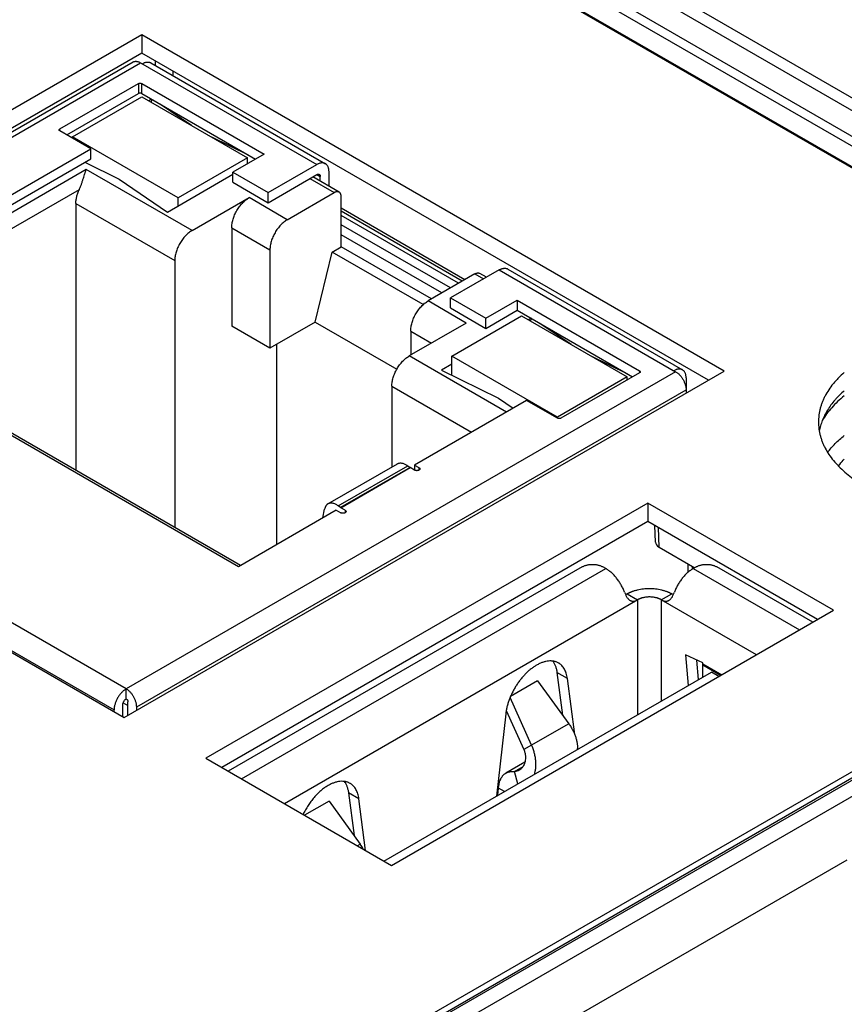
# Model space of a CAD drawing. Header units: inches. Extents: x 0 to 34, y 0 to 22.
# Tile 103 of 116: x 29.917 to 30.577, y 14.154 to 14.942. Entities that reach past the tile are written whole.
import ezdxf

# ---------------------------------------------------------------- set-up
doc = ezdxf.new("R2010")
doc.units = ezdxf.units.IN
doc.header["$LTSCALE"] = 1.87
doc.header["$MEASUREMENT"] = 0
doc.layers.get('0').update_dxf_attribs({"linetype": 'CONTINUOUS'})

msp = doc.modelspace()

# ---------------------------------------------------------------- linework, layer by layer
at = {"color": 7, "linetype": 'CONTINUOUS'}
for p, q in [((30.66891, 14.82043), (29.88399, 15.27363)), ((30.69292, 14.81672), (29.89899, 15.27512)), ((29.92885, 15.22717), (30.64151, 14.8157)), ((29.92537, 15.22121), (30.63461, 14.81171)), ((30.61932, 14.80288), (29.91706, 15.20835)), ((29.92513, 15.20486), (30.62032, 14.80346)), ((30.01466, 14.93044), (29.53383, 14.65281)), ((30.4813, 14.66101), (30.01466, 14.93044)), ((30.01466, 14.93044), (30.01466, 14.91574)), ((30.01466, 14.91574), (29.54656, 14.64547)), ((30.46857, 14.65366), (30.01466, 14.91574)), ((30.00769, 14.90858), (29.56756, 14.65446)), ((29.57346, 14.65387), (30.01359, 14.908)), ((30.01359, 14.908), (30.15488, 14.82642)), ((30.02188, 14.90788), (30.16177, 14.82711)), ((30.02547, 14.9095), (30.02541, 14.90583)), ((30.03949, 14.90141), (30.03943, 14.89774)), ((29.94901, 14.85495), (30.01192, 14.89128)), ((30.01192, 14.89128), (30.01192, 14.88324)), ((30.01471, 14.89128), (30.1127, 14.8347)), ((30.01471, 14.88324), (30.01471, 14.89128)), ((29.95457, 14.85013), (30.01192, 14.88324)), ((29.95903, 14.84852), (30.01471, 14.88067)), ((30.01471, 14.88324), (30.10574, 14.83068)), ((30.01471, 14.88067), (30.09934, 14.83181)), ((30.0225, 14.87874), (30.02027, 14.87746)), ((30.02203, 14.87644), (30.02287, 14.87853)), ((30.05448, 14.85771), (30.02962, 14.87463)), ((29.94901, 14.85335), (29.94901, 14.85495)), ((29.97378, 14.83904), (29.94901, 14.85335)), ((30.04366, 14.79966), (29.95903, 14.84852)), ((29.95903, 14.84756), (29.95903, 14.84852)), ((30.10002, 14.83399), (30.0707, 14.84834)), ((29.884, 14.7872), (29.97378, 14.83904)), ((29.97378, 14.831), (29.97378, 14.83904)), ((30.09934, 14.83181), (30.04366, 14.79966)), ((30.1127, 14.8347), (30.08764, 14.82023)), ((30.09934, 14.82699), (30.09934, 14.83181)), ((29.88725, 14.78104), (29.97378, 14.831)), ((29.96903, 14.82826), (29.99644, 14.81483)), ((30.1159, 14.80392), (30.15488, 14.82642)), ((29.97017, 14.82249), (29.89945, 14.78166)), ((30.05493, 14.77354), (29.97017, 14.82249)), ((30.03528, 14.78839), (30.08764, 14.81863)), ((30.08764, 14.82023), (30.1159, 14.80392)), ((30.08764, 14.8122), (30.08764, 14.82023)), ((30.1159, 14.79588), (30.15488, 14.81839)), ((30.17273, 14.80431), (30.15161, 14.8165)), ((30.15488, 14.81839), (30.15766, 14.81678)), ((30.15766, 14.81301), (30.15766, 14.81678)), ((30.16462, 14.809), (30.16462, 14.8208)), ((29.99644, 14.81483), (30.03528, 14.78839)), ((30.08764, 14.8122), (30.1159, 14.79588)), ((30.14931, 14.81517), (30.1688, 14.80392)), ((29.90502, 14.77202), (29.9646, 14.80641)), ((30.05493, 14.77354), (30.10059, 14.7999)), ((30.13121, 14.78222), (30.10059, 14.7999)), ((30.1159, 14.79588), (30.1159, 14.80392)), ((30.13121, 14.78222), (30.1688, 14.80392)), ((30.17436, 14.76053), (30.17436, 14.80071)), ((29.96181, 14.79516), (30.04101, 14.74943)), ((29.96181, 14.79516), (29.96181, 14.58129)), ((30.04366, 14.79323), (30.04366, 14.79966)), ((30.27352, 14.73419), (30.17436, 14.79144)), ((30.27141, 14.73297), (30.17436, 14.789)), ((30.26848, 14.73128), (30.17436, 14.78562)), ((30.26206, 14.72757), (30.17436, 14.77821)), ((30.08667, 14.77579), (30.11729, 14.75811)), ((30.08667, 14.77579), (30.08667, 14.69704)), ((30.2551, 14.72355), (30.17436, 14.77017)), ((30.16705, 14.7563), (30.17436, 14.76053)), ((30.24675, 14.71873), (30.17436, 14.76053)), ((30.11729, 14.75811), (30.11729, 14.67936)), ((30.15348, 14.70025), (30.16705, 14.7563)), ((30.24001, 14.71418), (30.16705, 14.7563)), ((30.04101, 14.74943), (30.04101, 14.53556)), ((30.28154, 14.73882), (30.24396, 14.71712)), ((30.30103, 14.74204), (30.26206, 14.71953)), ((30.28154, 14.73882), (30.2885, 14.7348)), ((30.29081, 14.73614), (30.28548, 14.73921)), ((30.30103, 14.74204), (30.44231, 14.66046)), ((30.30792, 14.74272), (30.44781, 14.66195)), ((30.27458, 14.69944), (30.24396, 14.71712)), ((30.26206, 14.71953), (30.29031, 14.70322)), ((30.26206, 14.7115), (30.26206, 14.71953)), ((30.29031, 14.70322), (30.31537, 14.71768)), ((30.31537, 14.71768), (30.41336, 14.66111)), ((30.31537, 14.71768), (30.31537, 14.70965)), ((30.0921, 14.50423), (29.743, 14.70579)), ((30.26206, 14.7115), (30.29031, 14.69518)), ((30.26303, 14.673), (30.31871, 14.70515)), ((30.29031, 14.69518), (30.31537, 14.70965)), ((30.31537, 14.70965), (30.40779, 14.65628)), ((30.31871, 14.70515), (30.40334, 14.65628)), ((30.15348, 14.70025), (30.11729, 14.67936)), ((30.15348, 14.70025), (30.21895, 14.66245)), ((30.27458, 14.69944), (30.22893, 14.67308)), ((30.29031, 14.69518), (30.29031, 14.70322)), ((30.3265, 14.70322), (30.32427, 14.70193)), ((30.32603, 14.70092), (30.32687, 14.70301)), ((30.35848, 14.68219), (30.33362, 14.69911)), ((30.09369, 14.50514), (29.76656, 14.69403)), ((30.11729, 14.67936), (30.08667, 14.69704)), ((30.23004, 14.69301), (30.24675, 14.68337)), ((30.23004, 14.69301), (30.23004, 14.67372)), ((30.12286, 14.52199), (30.12286, 14.68257)), ((30.30674, 14.62815), (30.22893, 14.67308)), ((30.26303, 14.66657), (30.25465, 14.66173)), ((30.34766, 14.62414), (30.26303, 14.673)), ((30.26303, 14.65763), (30.26303, 14.673)), ((30.40402, 14.65846), (30.3747, 14.67282)), ((30.00047, 14.38339), (30.4813, 14.66101)), ((30.44231, 14.66046), (30.00218, 14.40634)), ((30.25465, 14.66173), (30.30044, 14.63931)), ((30.41336, 14.6595), (30.35044, 14.62317)), ((30.41336, 14.66111), (30.41336, 14.6595)), ((29.53383, 14.65281), (30.00047, 14.38339)), ((30.00218, 14.40634), (29.57346, 14.65387)), ((30.40334, 14.65628), (30.34766, 14.62414)), ((30.40334, 14.65371), (30.40334, 14.65628)), ((30.45066, 14.65564), (30.45066, 14.64332)), ((30.01053, 14.39187), (30.45066, 14.646)), ((30.21501, 14.64897), (30.2789, 14.61208)), ((30.21501, 14.64897), (30.21501, 14.58414)), ((29.56372, 14.637), (29.99244, 14.38946)), ((30.32288, 14.63748), (30.2331, 14.58564)), ((30.30044, 14.63931), (30.3122, 14.63131)), ((30.34766, 14.62317), (30.32288, 14.63748)), ((30.34766, 14.62317), (30.34766, 14.62414)), ((30.16371, 14.55452), (30.21939, 14.58667)), ((30.17195, 14.55295), (30.22763, 14.5851)), ((30.22953, 14.5837), (30.17385, 14.55155)), ((30.17404, 14.55143), (30.22972, 14.58357)), ((30.22763, 14.5851), (30.22953, 14.5837)), ((30.22953, 14.5837), (30.22972, 14.58357)), ((30.2332, 14.58156), (30.22972, 14.58357)), ((30.2331, 14.58564), (30.23668, 14.58357)), ((30.2331, 14.58564), (30.2331, 14.58162)), ((30.23668, 14.58357), (30.23668, 14.58157)), ((28.68656, 13.24468), (30.97446, 14.56568)), ((30.9883, 14.56854), (28.69589, 13.24494)), ((30.99077, 14.5683), (28.69835, 13.24469)), ((28.7016, 13.23367), (31.00986, 14.56642)), ((30.42007, 14.55521), (30.0659, 14.35072)), ((30.56878, 14.46934), (30.42007, 14.55521)), ((30.42007, 14.55521), (30.42007, 14.54051)), ((30.17047, 14.54947), (30.0921, 14.50423)), ((30.15974, 14.54328), (30.16104, 14.55026)), ((30.17047, 14.54947), (30.17404, 14.54741)), ((30.17385, 14.55155), (30.17195, 14.55295)), ((30.17404, 14.55143), (30.17385, 14.55155)), ((30.17752, 14.54942), (30.17404, 14.55143)), ((30.17752, 14.54942), (30.17752, 14.54741)), ((30.42007, 14.54051), (30.07863, 14.34337)), ((30.55606, 14.46199), (30.42007, 14.54051)), ((30.42617, 14.52383), (30.42576, 14.53722)), ((30.4291, 14.51985), (30.42862, 14.53557)), ((30.4291, 14.51985), (30.45755, 14.50342)), ((30.36734, 14.50406), (30.08383, 14.34036)), ((30.09441, 14.33425), (30.38627, 14.50277)), ((30.38627, 14.50277), (30.38405, 14.50406)), ((30.45206, 14.50659), (30.45206, 14.49959)), ((30.45551, 14.50459), (30.45551, 14.50221)), ((30.45643, 14.50277), (30.45866, 14.50406)), ((30.45643, 14.50277), (30.54155, 14.45362)), ((30.45674, 14.50389), (30.45674, 14.50295)), ((30.55213, 14.45973), (30.47536, 14.50406)), ((30.41194, 14.47773), (30.12893, 14.31432)), ((30.40353, 14.48252), (30.40217, 14.48186)), ((30.40353, 14.48252), (30.41188, 14.4777)), ((30.41194, 14.38579), (30.41194, 14.47773)), ((30.50704, 14.43369), (30.43076, 14.47773)), ((30.43076, 14.47773), (30.43076, 14.39665)), ((30.43083, 14.4777), (30.43918, 14.48252)), ((30.44053, 14.48186), (30.43917, 14.48252)), ((30.21462, 14.26485), (30.56878, 14.46934)), ((30.46405, 14.42713), (30.4502, 14.43352)), ((30.4502, 14.43352), (30.45223, 14.40905)), ((30.46058, 14.41387), (30.4593, 14.42932)), ((30.46411, 14.42633), (30.46405, 14.42713)), ((30.4641, 14.4159), (30.46415, 14.42519)), ((30.46411, 14.42633), (30.4792, 14.41762)), ((30.46415, 14.42519), (30.46411, 14.42633)), ((30.47824, 14.41706), (30.46415, 14.42519)), ((30.20855, 14.26835), (30.4709, 14.41983)), ((30.35558, 14.41475), (30.34723, 14.41957)), ((30.34723, 14.41957), (30.3517, 14.38525)), ((30.36145, 14.36976), (30.35558, 14.41475)), ((30.47697, 14.41633), (30.4709, 14.41983)), ((30.00218, 14.3983), (30.00218, 14.40634)), ((30.33176, 14.41286), (30.31005, 14.40033)), ((30.33176, 14.41286), (30.35662, 14.37844)), ((30.32687, 14.36127), (30.30971, 14.39951)), ((29.99244, 14.38802), (29.99244, 14.38946)), ((29.9994, 14.384), (29.9994, 14.39348)), ((29.99974, 14.39521), (30.00357, 14.393)), ((30.00357, 14.38518), (30.00357, 14.39589)), ((30.01053, 14.3892), (30.01053, 14.39187)), ((30.30617, 14.38622), (30.29871, 14.32041)), ((30.30658, 14.38896), (30.32067, 14.35768)), ((30.35662, 14.37844), (30.32067, 14.35768)), ((30.0659, 14.35072), (30.21462, 14.26485)), ((30.32153, 14.3476), (30.30631, 14.33881)), ((30.31318, 14.34021), (30.32008, 14.3442)), ((30.31587, 14.33032), (30.31318, 14.34021)), ((30.29988, 14.32109), (30.3004, 14.32677)), ((30.30512, 14.32411), (30.3004, 14.32677)), ((30.18855, 14.31831), (30.1802, 14.32313)), ((30.1802, 14.32313), (30.18467, 14.2888)), ((30.16473, 14.31642), (30.14501, 14.30504)), ((30.16473, 14.31642), (30.18959, 14.282)), ((30.19396, 14.27678), (30.18855, 14.31831)), ((30.18725, 14.28065), (30.18959, 14.282)), ((28.72281, 13.19736), (30.57965, 14.26947))]:
    msp.add_line(p, q, dxfattribs=at)
msp.add_arc((30.15465, 14.25675), 0.0431, 29.13512, 35.85391, dxfattribs=at)
msp.add_ellipse((30.43617, 14.52393), major_axis=(0.01, 0), ratio=0.577207, start_param=-3.124135, end_param=-2.356347, dxfattribs=at)
for points, knots in [([(30.00769, 14.90858), (30.00788, 14.90869), (30.00829, 14.90889), (30.00896, 14.90907), (30.00967, 14.90915), (30.01041, 14.90912), (30.01119, 14.90899), (30.01198, 14.90876), (30.0128, 14.90843), (30.01333, 14.90815), (30.01359, 14.908)], [0, 0, 0, 0, 0.10801, 0.218057, 0.331994, 0.451351, 0.577271, 0.710495, 0.851391, 1, 1, 1, 1]), ([(30.01499, 14.90719), (30.0153, 14.90737), (30.01592, 14.9077), (30.01686, 14.90808), (30.01779, 14.90836), (30.0187, 14.90851), (30.01957, 14.90854), (30.02039, 14.90845), (30.02117, 14.90823), (30.02165, 14.90801), (30.02188, 14.90788)], [0, 0, 0, 0, 0.148609, 0.289505, 0.422729, 0.548649, 0.668006, 0.781943, 0.89199, 1, 1, 1, 1]), ([(30.01192, 14.89128), (30.01202, 14.89134), (30.01223, 14.89143), (30.01257, 14.89154), (30.01293, 14.8916), (30.01332, 14.89162), (30.0137, 14.8916), (30.01406, 14.89154), (30.0144, 14.89143), (30.01461, 14.89134), (30.01471, 14.89128)], [0, 0, 0, 0, 0.114155, 0.237327, 0.366976, 0.5, 0.633024, 0.762673, 0.885845, 1, 1, 1, 1]), ([(30.01471, 14.88324), (30.01461, 14.8833), (30.0144, 14.8834), (30.01406, 14.8835), (30.0137, 14.88356), (30.01332, 14.88358), (30.01293, 14.88356), (30.01257, 14.8835), (30.01223, 14.8834), (30.01202, 14.8833), (30.01192, 14.88324)], [0, 0, 0, 0, 0.114155, 0.237327, 0.366976, 0.5, 0.633024, 0.762673, 0.885845, 1, 1, 1, 1]), ([(29.94843, 14.85415), (29.94843, 14.85419), (29.94844, 14.85426), (29.94847, 14.85437), (29.94851, 14.85448), (29.94858, 14.85459), (29.94866, 14.85469), (29.9488, 14.85482), (29.94892, 14.8549), (29.94901, 14.85495)], [0, 0, 0, 0, 0.10805, 0.218136, 0.332112, 0.451509, 0.577469, 0.710734, 1, 1, 1, 1]), ([(29.94901, 14.85335), (29.94892, 14.8534), (29.9488, 14.85348), (29.94866, 14.85361), (29.94858, 14.85371), (29.94851, 14.85382), (29.94847, 14.85393), (29.94844, 14.85404), (29.94843, 14.85411), (29.94843, 14.85415)], [0, 0, 0, 0, 0.289266, 0.422531, 0.548491, 0.667888, 0.781864, 0.89195, 1, 1, 1, 1]), ([(30.16177, 14.82711), (30.16154, 14.82724), (30.16106, 14.82746), (30.16028, 14.82768), (30.15946, 14.82777), (30.15859, 14.82774), (30.15768, 14.82759), (30.15675, 14.82731), (30.15581, 14.82693), (30.15519, 14.8266), (30.15488, 14.82642)], [0, 0, 0, 0, 0.10801, 0.218057, 0.331994, 0.451351, 0.577271, 0.710495, 0.851391, 1, 1, 1, 1]), ([(30.16462, 14.8208), (30.16462, 14.82116), (30.16459, 14.82186), (30.16445, 14.82287), (30.16422, 14.82381), (30.1639, 14.82467), (30.16349, 14.82544), (30.163, 14.82611), (30.16243, 14.82667), (30.16199, 14.82698), (30.16177, 14.82711)], [0, 0, 0, 0, 0.148606, 0.2895, 0.422723, 0.548642, 0.668, 0.781938, 0.891987, 1, 1, 1, 1]), ([(29.9646, 14.80641), (29.96478, 14.80679), (29.96512, 14.80756), (29.96558, 14.80872), (29.96602, 14.80988), (29.96656, 14.81141), (29.96705, 14.81291), (29.96751, 14.81438), (29.96794, 14.81576), (29.96844, 14.81739), (29.96894, 14.81897), (29.96932, 14.82014), (29.9696, 14.82096), (29.96988, 14.82174), (29.97007, 14.82224), (29.97017, 14.82249)], [0, 0, 0, 0, 0.07374, 0.147563, 0.220781, 0.292881, 0.43235, 0.499273, 0.564124, 0.68725, 0.801185, 0.854586, 0.90555, 0.954037, 1, 1, 1, 1]), ([(30.15488, 14.81839), (30.15505, 14.81849), (30.15531, 14.81861), (30.15568, 14.81872), (30.15594, 14.81876), (30.15618, 14.81877), (30.15642, 14.81874), (30.15664, 14.81868), (30.15678, 14.81862), (30.15684, 14.81858)], [0, 0, 0, 0, 0.289276, 0.422543, 0.548504, 0.6679, 0.781873, 0.891955, 1, 1, 1, 1]), ([(30.15684, 14.81858), (30.15691, 14.81854), (30.15703, 14.81846), (30.1572, 14.8183), (30.15734, 14.81811), (30.15745, 14.81789), (30.15755, 14.81764), (30.15764, 14.81727), (30.15766, 14.81698), (30.15766, 14.81678)], [0, 0, 0, 0, 0.108048, 0.218132, 0.332106, 0.451503, 0.577463, 0.710729, 1, 1, 1, 1]), ([(29.96181, 14.79516), (29.96181, 14.7956), (29.96185, 14.7965), (29.96198, 14.79786), (29.96221, 14.79925), (29.96252, 14.80067), (29.96291, 14.80211), (29.96356, 14.80405), (29.96415, 14.80547), (29.9646, 14.80641)], [0, 0, 0, 0, 0.112869, 0.229963, 0.350977, 0.475542, 0.603228, 0.73356, 1, 1, 1, 1]), ([(30.08667, 14.77579), (30.08667, 14.77633), (30.08672, 14.77743), (30.08692, 14.77911), (30.08726, 14.78083), (30.08772, 14.78258), (30.0883, 14.78434), (30.089, 14.78609), (30.08982, 14.78783), (30.09073, 14.78952), (30.09174, 14.79116), (30.09284, 14.79273), (30.09401, 14.79422), (30.09524, 14.79561), (30.09652, 14.79688), (30.09784, 14.79803), (30.09919, 14.79904), (30.10012, 14.79963), (30.10059, 14.7999)], [0, 0, 0, 0, 0.055837, 0.114177, 0.174779, 0.237349, 0.301544, 0.366987, 0.433277, 0.499995, 0.566712, 0.633003, 0.698447, 0.762643, 0.825214, 0.885819, 0.944161, 1, 1, 1, 1]), ([(30.17273, 14.80431), (30.1726, 14.80439), (30.17233, 14.80451), (30.17189, 14.80464), (30.17141, 14.80469), (30.17092, 14.80467), (30.1704, 14.80459), (30.16987, 14.80443), (30.16933, 14.80421), (30.16897, 14.80402), (30.1688, 14.80392)], [0, 0, 0, 0, 0.10801, 0.218057, 0.331994, 0.451351, 0.577271, 0.710496, 0.851391, 1, 1, 1, 1]), ([(30.17436, 14.80071), (30.17436, 14.80091), (30.17435, 14.80131), (30.17427, 14.80189), (30.17414, 14.80243), (30.17395, 14.80292), (30.17372, 14.80336), (30.17344, 14.80374), (30.17311, 14.80406), (30.17286, 14.80424), (30.17273, 14.80431)], [0, 0, 0, 0, 0.148607, 0.2895, 0.422723, 0.548642, 0.668, 0.781938, 0.891987, 1, 1, 1, 1]), ([(30.13121, 14.78222), (30.13075, 14.78195), (30.12982, 14.78136), (30.12847, 14.78035), (30.12714, 14.7792), (30.12586, 14.77792), (30.12463, 14.77654), (30.12346, 14.77505), (30.12236, 14.77348), (30.12135, 14.77184), (30.12044, 14.77014), (30.11963, 14.76841), (30.11892, 14.76666), (30.11834, 14.7649), (30.11788, 14.76315), (30.11754, 14.76143), (30.11734, 14.75975), (30.11729, 14.75865), (30.11729, 14.75811)], [0, 0, 0, 0, 0.055839, 0.114181, 0.174786, 0.237357, 0.301553, 0.366997, 0.433288, 0.500005, 0.566723, 0.633013, 0.698456, 0.762651, 0.825221, 0.885823, 0.944163, 1, 1, 1, 1]), ([(30.05493, 14.77354), (30.05447, 14.77327), (30.05354, 14.77268), (30.05219, 14.77167), (30.05087, 14.77052), (30.04958, 14.76924), (30.04835, 14.76786), (30.04718, 14.76637), (30.04609, 14.7648), (30.04508, 14.76316), (30.04416, 14.76146), (30.04335, 14.75973), (30.04265, 14.75798), (30.04206, 14.75622), (30.0416, 14.75447), (30.04127, 14.75275), (30.04106, 14.75107), (30.04101, 14.74997), (30.04101, 14.74943)], [0, 0, 0, 0, 0.055839, 0.114181, 0.174786, 0.237357, 0.301553, 0.366997, 0.433288, 0.500005, 0.566723, 0.633013, 0.698456, 0.762651, 0.825221, 0.885823, 0.944163, 1, 1, 1, 1]), ([(30.28154, 14.73882), (30.28172, 14.73892), (30.28207, 14.73911), (30.28262, 14.73933), (30.28315, 14.73949), (30.28366, 14.73957), (30.28416, 14.73959), (30.28463, 14.73954), (30.28508, 14.73942), (30.28535, 14.73929), (30.28548, 14.73921)], [0, 0, 0, 0, 0.148609, 0.289504, 0.422729, 0.548649, 0.668006, 0.781943, 0.89199, 1, 1, 1, 1]), ([(30.30103, 14.74204), (30.30134, 14.74222), (30.30196, 14.74254), (30.30291, 14.74293), (30.30384, 14.7432), (30.30474, 14.74335), (30.30561, 14.74338), (30.30644, 14.74329), (30.30721, 14.74307), (30.30769, 14.74285), (30.30792, 14.74272)], [0, 0, 0, 0, 0.148609, 0.289505, 0.422729, 0.548649, 0.668006, 0.781943, 0.89199, 1, 1, 1, 1]), ([(30.23004, 14.69301), (30.23004, 14.69355), (30.23009, 14.69465), (30.23029, 14.69633), (30.23063, 14.69805), (30.23109, 14.6998), (30.23167, 14.70156), (30.23237, 14.70331), (30.23319, 14.70505), (30.2341, 14.70674), (30.23511, 14.70838), (30.23621, 14.70995), (30.23738, 14.71144), (30.23861, 14.71283), (30.23989, 14.7141), (30.24121, 14.71525), (30.24256, 14.71626), (30.24349, 14.71685), (30.24396, 14.71712)], [0, 0, 0, 0, 0.055837, 0.114177, 0.174779, 0.237349, 0.301544, 0.366987, 0.433277, 0.499995, 0.566712, 0.633003, 0.698447, 0.762643, 0.825214, 0.885819, 0.944161, 1, 1, 1, 1]), ([(30.21501, 14.64897), (30.21501, 14.64951), (30.21506, 14.65061), (30.21526, 14.65229), (30.21559, 14.65401), (30.21605, 14.65575), (30.21664, 14.65752), (30.21734, 14.65927), (30.21815, 14.661), (30.21907, 14.6627), (30.22008, 14.66434), (30.22117, 14.66591), (30.22234, 14.6674), (30.22358, 14.66878), (30.22486, 14.67006), (30.22618, 14.67121), (30.22753, 14.67222), (30.22846, 14.67281), (30.22893, 14.67308)], [0, 0, 0, 0, 0.055837, 0.114177, 0.174779, 0.237349, 0.301544, 0.366987, 0.433277, 0.499995, 0.566712, 0.633003, 0.698447, 0.762643, 0.825214, 0.885819, 0.944161, 1, 1, 1, 1]), ([(30.41336, 14.66111), (30.41345, 14.66106), (30.41357, 14.66097), (30.4137, 14.66084), (30.41379, 14.66074), (30.41385, 14.66063), (30.4139, 14.66053), (30.41393, 14.66041), (30.41394, 14.66034), (30.41394, 14.6603)], [0, 0, 0, 0, 0.289266, 0.422531, 0.548491, 0.667888, 0.781864, 0.89195, 1, 1, 1, 1]), ([(30.41394, 14.6603), (30.41394, 14.66026), (30.41393, 14.66019), (30.4139, 14.66008), (30.41385, 14.65997), (30.41379, 14.65986), (30.4137, 14.65976), (30.41357, 14.65963), (30.41345, 14.65955), (30.41336, 14.6595)], [0, 0, 0, 0, 0.10805, 0.218136, 0.332112, 0.451509, 0.577469, 0.710734, 1, 1, 1, 1]), ([(30.44781, 14.66195), (30.44758, 14.66208), (30.4471, 14.6623), (30.44633, 14.66252), (30.4455, 14.66261), (30.44463, 14.66258), (30.44373, 14.66243), (30.4428, 14.66216), (30.44185, 14.66177), (30.44123, 14.66145), (30.44092, 14.66127)], [0, 0, 0, 0, 0.10801, 0.218057, 0.331994, 0.451351, 0.577271, 0.710495, 0.851391, 1, 1, 1, 1]), ([(30.44231, 14.66046), (30.44259, 14.6603), (30.44315, 14.65995), (30.44396, 14.65934), (30.44475, 14.65865), (30.44552, 14.65788), (30.44626, 14.65705), (30.44696, 14.65616), (30.44762, 14.65522), (30.44823, 14.65423), (30.44878, 14.65322), (30.44926, 14.65218), (30.44969, 14.65112), (30.45004, 14.65007), (30.45031, 14.64902), (30.45051, 14.64799), (30.45063, 14.64698), (30.45066, 14.64632), (30.45066, 14.646)], [0, 0, 0, 0, 0.05584, 0.114181, 0.174786, 0.237357, 0.301553, 0.366997, 0.433288, 0.500005, 0.566723, 0.633013, 0.698456, 0.762651, 0.825221, 0.885823, 0.944163, 1, 1, 1, 1]), ([(30.45066, 14.65564), (30.45066, 14.656), (30.45063, 14.6567), (30.4505, 14.65771), (30.45027, 14.65865), (30.44995, 14.65951), (30.44954, 14.66028), (30.44904, 14.66095), (30.44847, 14.66152), (30.44804, 14.66182), (30.44781, 14.66195)], [0, 0, 0, 0, 0.148606, 0.2895, 0.422723, 0.548642, 0.668, 0.781938, 0.891987, 1, 1, 1, 1]), ([(30.57741, 14.65994), (30.57577, 14.65851), (30.57341, 14.65629), (30.57051, 14.65316), (30.56785, 14.65004), (30.5649, 14.64604), (30.56241, 14.64184), (30.56075, 14.63842), (30.55967, 14.63586), (30.55876, 14.63328), (30.55802, 14.63068), (30.55743, 14.62806), (30.55702, 14.62544), (30.55677, 14.6228), (30.55671, 14.62105), (30.55671, 14.62017)], [0, 0, 0, 0, 0.141356, 0.209849, 0.276924, 0.406996, 0.532131, 0.593084, 0.653081, 0.712236, 0.770675, 0.828528, 0.885936, 0.943044, 1, 1, 1, 1]), ([(30.57741, 14.64525), (30.57605, 14.64406), (30.57409, 14.64223), (30.57162, 14.63968), (30.56934, 14.63713), (30.56672, 14.63388), (30.56397, 14.62983), (30.56164, 14.62569), (30.56005, 14.62216), (30.55901, 14.61931), (30.55835, 14.61717), (30.55779, 14.61502), (30.5575, 14.61358), (30.55737, 14.61286)], [0, 0, 0, 0, 0.139333, 0.207217, 0.273936, 0.403976, 0.529775, 0.651731, 0.770337, 0.82858, 0.886213, 0.943323, 1, 1, 1, 1]), ([(30.57741, 14.64107), (30.57557, 14.6396), (30.57207, 14.6366), (30.56733, 14.63177), (30.56321, 14.62675), (30.56086, 14.62322), (30.55981, 14.62143)], [0, 0, 0, 0, 0.266184, 0.521182, 0.765509, 1, 1, 1, 1]), ([(30.35044, 14.62317), (30.35035, 14.62312), (30.35014, 14.62302), (30.3498, 14.62292), (30.34943, 14.62285), (30.34905, 14.62283), (30.34867, 14.62285), (30.3483, 14.62292), (30.34796, 14.62302), (30.34776, 14.62312), (30.34766, 14.62317)], [0, 0, 0, 0, 0.114155, 0.237327, 0.366976, 0.5, 0.633024, 0.762673, 0.885845, 1, 1, 1, 1]), ([(30.55671, 14.62017), (30.55671, 14.61928), (30.55677, 14.61751), (30.55702, 14.61485), (30.55745, 14.6122), (30.55804, 14.60956), (30.5588, 14.60694), (30.55973, 14.60433), (30.56082, 14.60175), (30.56251, 14.59831), (30.56505, 14.59407), (30.56869, 14.58918), (30.57295, 14.58446), (30.57779, 14.57994), (30.58319, 14.57564), (30.58913, 14.57158), (30.59556, 14.56778), (30.60246, 14.56427), (30.60978, 14.56106), (30.61749, 14.55817), (30.62555, 14.55562), (30.63391, 14.55341), (30.64253, 14.55156), (30.65136, 14.55009), (30.66036, 14.54899), (30.66947, 14.54828), (30.67865, 14.54795), (30.68784, 14.54802), (30.697, 14.54847), (30.70608, 14.54931), (30.71502, 14.55054), (30.72379, 14.55214), (30.73233, 14.55411), (30.74059, 14.55643), (30.74854, 14.5591), (30.75613, 14.5621), (30.76331, 14.56541), (30.76789, 14.56786), (30.7701, 14.56913)], [0, 0, 0, 0, 0.010653, 0.021335, 0.032074, 0.042898, 0.053833, 0.064904, 0.076136, 0.08755, 0.11099, 0.135367, 0.16078, 0.187295, 0.214948, 0.243747, 0.273676, 0.304699, 0.336758, 0.369783, 0.403687, 0.438372, 0.473731, 0.509647, 0.545998, 0.582657, 0.619493, 0.656373, 0.693165, 0.729736, 0.765956, 0.801699, 0.836846, 0.871282, 0.904903, 0.937615, 0.969336, 1, 1, 1, 1]), ([(30.56407, 14.59577), (30.56592, 14.59825), (30.56901, 14.60182), (30.57361, 14.60624), (30.57611, 14.60838), (30.57741, 14.60943)], [0, 0, 0, 0, 0.48462, 0.738383, 1, 1, 1, 1]), ([(30.21939, 14.58667), (30.21953, 14.58675), (30.2198, 14.58689), (30.22023, 14.58706), (30.22068, 14.58719), (30.22132, 14.5873), (30.22216, 14.58734), (30.22322, 14.58721), (30.2243, 14.58692), (30.22542, 14.58647), (30.22654, 14.58586), (30.22727, 14.58537), (30.22763, 14.5851)], [0, 0, 0, 0, 0.051904, 0.104152, 0.157076, 0.210988, 0.322762, 0.44141, 0.568121, 0.703485, 0.847567, 1, 1, 1, 1]), ([(30.57275, 14.58479), (30.57311, 14.58527), (30.57458, 14.58724), (30.57617, 14.58911), (30.57742, 14.59048)], [0, 0, 0, 0, 0.245196, 1, 1, 1, 1]), ([(30.2374, 14.58257), (30.2374, 14.5825), (30.23738, 14.58236), (30.2373, 14.58215), (30.23717, 14.58195), (30.23698, 14.58177), (30.23676, 14.58161), (30.2365, 14.58146), (30.2362, 14.58134), (30.23588, 14.58125), (30.23554, 14.58119), (30.23518, 14.58115), (30.23482, 14.58115), (30.23446, 14.58117), (30.23411, 14.58123), (30.23378, 14.58131), (30.23348, 14.58142), (30.23329, 14.58151), (30.2332, 14.58156)], [0, 0, 0, 0, 0.042816, 0.087399, 0.135183, 0.187093, 0.24354, 0.304498, 0.369595, 0.438203, 0.509501, 0.582536, 0.656279, 0.729667, 0.801654, 0.871258, 0.937606, 1, 1, 1, 1]), ([(30.23668, 14.58357), (30.23679, 14.58351), (30.23694, 14.58341), (30.23711, 14.58324), (30.23721, 14.58312), (30.2373, 14.58299), (30.23736, 14.58285), (30.23739, 14.58271), (30.2374, 14.58262), (30.2374, 14.58257)], [0, 0, 0, 0, 0.289266, 0.422531, 0.548491, 0.667888, 0.781864, 0.891951, 1, 1, 1, 1]), ([(30.17195, 14.55295), (30.17159, 14.55322), (30.17086, 14.55371), (30.16974, 14.55432), (30.16863, 14.55477), (30.16754, 14.55507), (30.16649, 14.55519), (30.16564, 14.55516), (30.16501, 14.55504), (30.16455, 14.55491), (30.16412, 14.55474), (30.16385, 14.5546), (30.16371, 14.55452)], [0, 0, 0, 0, 0.152433, 0.296515, 0.431879, 0.55859, 0.677238, 0.789012, 0.842924, 0.895848, 0.948096, 1, 1, 1, 1]), ([(30.16371, 14.55452), (30.16354, 14.55443), (30.16321, 14.55421), (30.16276, 14.55381), (30.16235, 14.55335), (30.16199, 14.55284), (30.16167, 14.55227), (30.16131, 14.55142), (30.16113, 14.55073), (30.16104, 14.55026)], [0, 0, 0, 0, 0.113775, 0.228787, 0.346205, 0.46708, 0.592302, 0.722584, 1, 1, 1, 1]), ([(30.17824, 14.54841), (30.17824, 14.54834), (30.17822, 14.5482), (30.17814, 14.54799), (30.17801, 14.5478), (30.17783, 14.54761), (30.1776, 14.54745), (30.17734, 14.54731), (30.17704, 14.54719), (30.17672, 14.54709), (30.17638, 14.54703), (30.17602, 14.54699), (30.17566, 14.54699), (30.1753, 14.54701), (30.17496, 14.54707), (30.17463, 14.54715), (30.17432, 14.54726), (30.17413, 14.54736), (30.17404, 14.54741)], [0, 0, 0, 0, 0.042816, 0.087399, 0.135183, 0.187093, 0.24354, 0.304498, 0.369595, 0.438203, 0.509501, 0.582536, 0.656279, 0.729667, 0.801654, 0.871258, 0.937606, 1, 1, 1, 1]), ([(30.17752, 14.54942), (30.17763, 14.54936), (30.17778, 14.54925), (30.17795, 14.54909), (30.17806, 14.54896), (30.17814, 14.54883), (30.1782, 14.54869), (30.17823, 14.54855), (30.17824, 14.54846), (30.17824, 14.54841)], [0, 0, 0, 0, 0.289266, 0.422531, 0.548491, 0.667888, 0.781864, 0.891951, 1, 1, 1, 1]), ([(30.36734, 14.50406), (30.36762, 14.50422), (30.36821, 14.50452), (30.36914, 14.50492), (30.37014, 14.50526), (30.37118, 14.50555), (30.37227, 14.50577), (30.37339, 14.50593), (30.37454, 14.50603), (30.3757, 14.50606), (30.37685, 14.50603), (30.378, 14.50593), (30.37912, 14.50577), (30.38021, 14.50555), (30.38126, 14.50526), (30.38225, 14.50492), (30.38318, 14.50452), (30.38377, 14.50422), (30.38405, 14.50406)], [0, 0, 0, 0, 0.055839, 0.11418, 0.174784, 0.237354, 0.301549, 0.366993, 0.433283, 0.5, 0.566717, 0.633007, 0.698451, 0.762646, 0.825216, 0.88582, 0.944161, 1, 1, 1, 1]), ([(30.40138, 14.48376), (30.401, 14.48476), (30.40017, 14.48674), (30.39868, 14.48961), (30.39698, 14.49237), (30.39509, 14.49495), (30.39305, 14.49733), (30.39122, 14.49911), (30.38972, 14.5004), (30.38823, 14.50155), (30.38707, 14.50231), (30.38627, 14.50277)], [0, 0, 0, 0, 0.129471, 0.260645, 0.391981, 0.521934, 0.649006, 0.771809, 0.831236, 0.889157, 1, 1, 1, 1]), ([(30.45643, 14.50277), (30.45564, 14.50231), (30.45447, 14.50155), (30.45299, 14.5004), (30.45148, 14.49911), (30.44966, 14.49733), (30.44761, 14.49495), (30.44572, 14.49237), (30.44402, 14.48961), (30.44253, 14.48674), (30.4417, 14.48476), (30.44132, 14.48376)], [0, 0, 0, 0, 0.110843, 0.168764, 0.228191, 0.350994, 0.478066, 0.608019, 0.739355, 0.870529, 1, 1, 1, 1]), ([(30.45866, 14.50406), (30.45893, 14.50422), (30.45952, 14.50452), (30.46045, 14.50492), (30.46145, 14.50526), (30.46249, 14.50555), (30.46358, 14.50577), (30.46471, 14.50593), (30.46585, 14.50603), (30.46701, 14.50606), (30.46816, 14.50603), (30.46931, 14.50593), (30.47043, 14.50577), (30.47152, 14.50555), (30.47257, 14.50526), (30.47356, 14.50492), (30.47449, 14.50452), (30.47508, 14.50422), (30.47536, 14.50406)], [0, 0, 0, 0, 0.055839, 0.11418, 0.174784, 0.237354, 0.301549, 0.366993, 0.433283, 0.5, 0.566717, 0.633007, 0.698451, 0.762646, 0.825216, 0.88582, 0.944161, 1, 1, 1, 1]), ([(30.40353, 14.48252), (30.40367, 14.48261), (30.40397, 14.48277), (30.40443, 14.48301), (30.40489, 14.48325), (30.40536, 14.48348), (30.40585, 14.48371), (30.40634, 14.48392), (30.40684, 14.48413), (30.40752, 14.48441), (30.40839, 14.48473), (30.40947, 14.48508), (30.41057, 14.4854), (30.41209, 14.48579), (30.41404, 14.4862), (30.41644, 14.48654), (30.41888, 14.48675), (30.42135, 14.48682), (30.42382, 14.48675), (30.42626, 14.48654), (30.42866, 14.4862), (30.43061, 14.48579), (30.43213, 14.4854), (30.43323, 14.48508), (30.43431, 14.48473), (30.43518, 14.48441), (30.43586, 14.48413), (30.43637, 14.48392), (30.43686, 14.48371), (30.43734, 14.48348), (30.43781, 14.48325), (30.43827, 14.48301), (30.43873, 14.48277), (30.43903, 14.48261), (30.43918, 14.48252)], [0, 0, 0, 0, 0.013744, 0.02767, 0.041724, 0.055907, 0.070245, 0.084748, 0.099404, 0.114204, 0.144224, 0.17478, 0.205832, 0.237338, 0.301525, 0.366971, 0.43327, 0.5, 0.56673, 0.633029, 0.698475, 0.762662, 0.794168, 0.82522, 0.855776, 0.885796, 0.900596, 0.915252, 0.929755, 0.944093, 0.958276, 0.97233, 0.986256, 1, 1, 1, 1]), ([(30.40138, 14.48376), (30.40152, 14.4834), (30.4018, 14.48268), (30.40226, 14.48164), (30.40276, 14.48066), (30.40329, 14.47977), (30.40386, 14.47896), (30.40446, 14.47826), (30.4051, 14.47767), (30.40557, 14.47735), (30.40581, 14.47721)], [0, 0, 0, 0, 0.145938, 0.287616, 0.423796, 0.553402, 0.675702, 0.790482, 0.89819, 1, 1, 1, 1]), ([(30.40581, 14.47721), (30.40602, 14.47709), (30.40647, 14.47687), (30.40718, 14.47666), (30.40792, 14.47656), (30.40869, 14.47657), (30.40947, 14.4767), (30.41027, 14.47693), (30.41109, 14.47726), (30.41162, 14.47754), (30.41189, 14.4777)], [0, 0, 0, 0, 0.117021, 0.231919, 0.347342, 0.465741, 0.589103, 0.718824, 0.855701, 1, 1, 1, 1]), ([(30.43083, 14.4777), (30.43075, 14.47775), (30.43059, 14.47783), (30.43034, 14.47796), (30.4301, 14.47809), (30.42985, 14.47821), (30.42959, 14.47833), (30.42933, 14.47845), (30.42906, 14.47856), (30.4287, 14.4787), (30.42824, 14.47887), (30.42767, 14.47906), (30.42708, 14.47923), (30.42627, 14.47944), (30.42524, 14.47966), (30.42396, 14.47984), (30.42266, 14.47995), (30.42135, 14.47999), (30.42004, 14.47995), (30.41874, 14.47984), (30.41747, 14.47966), (30.41643, 14.47944), (30.41562, 14.47923), (30.41504, 14.47906), (30.41446, 14.47887), (30.414, 14.4787), (30.41364, 14.47856), (30.41337, 14.47845), (30.41311, 14.47833), (30.41286, 14.47821), (30.41261, 14.47809), (30.41236, 14.47796), (30.41211, 14.47783), (30.41195, 14.47775), (30.41188, 14.4777)], [0, 0, 0, 0, 0.013763, 0.027732, 0.041828, 0.056015, 0.070326, 0.084802, 0.099447, 0.114243, 0.144246, 0.174787, 0.205828, 0.237326, 0.301506, 0.366953, 0.433259, 0.5, 0.566741, 0.633047, 0.698494, 0.762674, 0.794172, 0.825213, 0.855754, 0.885757, 0.900553, 0.915198, 0.929674, 0.943985, 0.958172, 0.972268, 0.986237, 1, 1, 1, 1]), ([(30.43082, 14.4777), (30.43108, 14.47754), (30.43162, 14.47726), (30.43243, 14.47693), (30.43323, 14.4767), (30.43401, 14.47657), (30.43478, 14.47656), (30.43552, 14.47666), (30.43623, 14.47687), (30.43668, 14.47709), (30.4369, 14.47721)], [0, 0, 0, 0, 0.144299, 0.281176, 0.410897, 0.534259, 0.652658, 0.768081, 0.882979, 1, 1, 1, 1]), ([(30.4369, 14.47721), (30.43713, 14.47735), (30.4376, 14.47767), (30.43824, 14.47826), (30.43885, 14.47896), (30.43941, 14.47977), (30.43994, 14.48066), (30.44044, 14.48164), (30.4409, 14.48268), (30.44119, 14.4834), (30.44132, 14.48376)], [0, 0, 0, 0, 0.10181, 0.209518, 0.324298, 0.446598, 0.576204, 0.712384, 0.854062, 1, 1, 1, 1]), ([(30.33087, 14.4253), (30.33011, 14.42486), (30.3286, 14.4239), (30.32639, 14.42228), (30.32422, 14.42045), (30.3221, 14.41843), (30.32005, 14.41623), (30.31808, 14.41388), (30.31622, 14.41139), (30.31448, 14.40878), (30.31286, 14.40608), (30.31139, 14.4033), (30.31008, 14.40046), (30.30893, 14.39759), (30.30795, 14.39471), (30.30716, 14.39185), (30.30655, 14.38902), (30.30627, 14.38715), (30.30617, 14.38622)], [0, 0, 0, 0, 0.0552, 0.112676, 0.172238, 0.233651, 0.296645, 0.36092, 0.426154, 0.49201, 0.55814, 0.624191, 0.689812, 0.754659, 0.818401, 0.880725, 0.941343, 1, 1, 1, 1]), ([(30.34852, 14.42704), (30.34823, 14.42721), (30.34763, 14.42752), (30.3467, 14.42791), (30.34574, 14.42822), (30.34473, 14.42846), (30.3437, 14.42862), (30.34226, 14.42873), (30.34038, 14.42866), (30.33806, 14.42827), (30.33568, 14.42758), (30.33326, 14.42659), (30.33167, 14.42576), (30.33087, 14.4253)], [0, 0, 0, 0, 0.05391, 0.108078, 0.162756, 0.218186, 0.274591, 0.332174, 0.451499, 0.577386, 0.710574, 0.851432, 1, 1, 1, 1]), ([(30.34383, 14.42859), (30.34406, 14.4283), (30.34448, 14.42769), (30.34526, 14.42636), (30.34608, 14.42454), (30.34681, 14.42214), (30.34712, 14.42045), (30.34723, 14.41957)], [0, 0, 0, 0, 0.113549, 0.229851, 0.471854, 0.728187, 1, 1, 1, 1]), ([(30.35558, 14.41475), (30.35549, 14.41545), (30.35526, 14.41681), (30.35474, 14.41876), (30.35407, 14.42057), (30.35325, 14.42223), (30.35227, 14.42371), (30.35134, 14.42481), (30.35053, 14.42559), (30.34989, 14.42613), (30.34922, 14.42662), (30.34875, 14.42691), (30.34852, 14.42704)], [0, 0, 0, 0, 0.143766, 0.281016, 0.412047, 0.537374, 0.657741, 0.774126, 0.831222, 0.887783, 0.943982, 1, 1, 1, 1]), ([(30.00218, 14.40634), (30.00185, 14.40615), (30.0012, 14.40573), (30.00026, 14.40503), (29.99933, 14.40422), (29.99843, 14.40333), (29.99757, 14.40236), (29.99675, 14.40132), (29.99599, 14.40022), (29.99528, 14.39907), (29.99464, 14.39788), (29.99407, 14.39667), (29.99358, 14.39544), (29.99317, 14.39421), (29.99285, 14.39299), (29.99261, 14.39178), (29.99247, 14.39061), (29.99244, 14.38984), (29.99244, 14.38946)], [0, 0, 0, 0, 0.055839, 0.114181, 0.174786, 0.237357, 0.301553, 0.366997, 0.433288, 0.500005, 0.566723, 0.633013, 0.698456, 0.762651, 0.825221, 0.885823, 0.944163, 1, 1, 1, 1]), ([(30.01053, 14.39187), (30.01053, 14.39219), (30.0105, 14.39286), (30.01038, 14.39386), (30.01018, 14.39489), (30.0099, 14.39594), (30.00955, 14.397), (30.00913, 14.39805), (30.00864, 14.39909), (30.00809, 14.40011), (30.00749, 14.40109), (30.00683, 14.40204), (30.00613, 14.40293), (30.00539, 14.40376), (30.00462, 14.40452), (30.00383, 14.40521), (30.00302, 14.40582), (30.00246, 14.40618), (30.00218, 14.40634)], [0, 0, 0, 0, 0.055837, 0.114177, 0.174779, 0.237349, 0.301544, 0.366987, 0.433277, 0.499995, 0.566712, 0.633003, 0.698447, 0.762643, 0.825214, 0.885819, 0.94416, 1, 1, 1, 1]), ([(29.9994, 14.39348), (29.9994, 14.3937), (29.99944, 14.39416), (29.9996, 14.39485), (29.99985, 14.39555), (30.0002, 14.39623), (30.00062, 14.39687), (30.00109, 14.39744), (30.00161, 14.39793), (30.00199, 14.39819), (30.00218, 14.3983)], [0, 0, 0, 0, 0.114152, 0.237321, 0.36697, 0.499995, 0.63302, 0.762671, 0.885844, 1, 1, 1, 1]), ([(30.00218, 14.3983), (30.00227, 14.39825), (30.00246, 14.39811), (30.00272, 14.39787), (30.00296, 14.39759), (30.00317, 14.39727), (30.00334, 14.39692), (30.00347, 14.39657), (30.00355, 14.39623), (30.00357, 14.396), (30.00357, 14.39589)], [0, 0, 0, 0, 0.114156, 0.237329, 0.36698, 0.500005, 0.63303, 0.762679, 0.885848, 1, 1, 1, 1]), ([(30.35662, 14.37844), (30.35724, 14.37758), (30.35842, 14.37582), (30.35996, 14.37309), (30.36105, 14.37078), (30.36179, 14.36893), (30.36227, 14.36757), (30.36267, 14.36623), (30.36301, 14.36491), (30.36327, 14.36362), (30.36346, 14.36237), (30.36358, 14.36116), (30.36363, 14.35999), (30.3636, 14.35888), (30.36353, 14.35816), (30.36349, 14.35781)], [0, 0, 0, 0, 0.144144, 0.285593, 0.422779, 0.489321, 0.554253, 0.617416, 0.678663, 0.737864, 0.794903, 0.84969, 0.902155, 0.95226, 1, 1, 1, 1]), ([(30.3292, 14.33801), (30.32949, 14.33883), (30.32984, 14.3401), (30.33015, 14.34185), (30.33032, 14.34322), (30.33041, 14.34464), (30.33044, 14.34659), (30.33029, 14.34911), (30.32983, 14.35216), (30.3291, 14.35524), (30.32812, 14.35829), (30.32731, 14.36029), (30.32687, 14.36127)], [0, 0, 0, 0, 0.108417, 0.164891, 0.222843, 0.282234, 0.343, 0.468267, 0.597796, 0.730473, 0.865009, 1, 1, 1, 1]), ([(30.32067, 14.35768), (30.32101, 14.35691), (30.32143, 14.35571), (30.32179, 14.35406), (30.32196, 14.35282), (30.32202, 14.35158), (30.32198, 14.34996), (30.32175, 14.34838), (30.32134, 14.34688), (30.32082, 14.34548), (30.32014, 14.3442), (30.31929, 14.34307), (30.3186, 14.34232), (30.31784, 14.34168), (30.3173, 14.34131), (30.31702, 14.34115)], [0, 0, 0, 0, 0.137798, 0.206584, 0.274911, 0.342542, 0.409257, 0.539083, 0.602005, 0.663423, 0.781409, 0.838118, 0.893354, 0.947253, 1, 1, 1, 1]), ([(30.3004, 14.32678), (30.30043, 14.32713), (30.30051, 14.32782), (30.3007, 14.32916), (30.30102, 14.33075), (30.30153, 14.33254), (30.30219, 14.33417), (30.30286, 14.3354), (30.30348, 14.33629), (30.30397, 14.3369), (30.3045, 14.33745), (30.30506, 14.33796), (30.30566, 14.33841), (30.30609, 14.33868), (30.30631, 14.33881)], [0, 0, 0, 0, 0.076007, 0.149948, 0.291556, 0.424976, 0.550664, 0.669429, 0.726625, 0.782608, 0.837627, 0.891984, 0.946001, 1, 1, 1, 1]), ([(30.30631, 14.33881), (30.30654, 14.33894), (30.30703, 14.3392), (30.3078, 14.33952), (30.30861, 14.33978), (30.30976, 14.34006), (30.31096, 14.34021), (30.31221, 14.34025), (30.31285, 14.34023), (30.31318, 14.34021)], [0, 0, 0, 0, 0.115659, 0.232744, 0.35195, 0.473921, 0.72827, 0.861778, 1, 1, 1, 1]), ([(30.31702, 14.34115), (30.31673, 14.34098), (30.31612, 14.34069), (30.31517, 14.34037), (30.31418, 14.34021), (30.31351, 14.34019), (30.31318, 14.34021)], [0, 0, 0, 0, 0.252552, 0.502091, 0.750551, 1, 1, 1, 1]), ([(30.16384, 14.32885), (30.16285, 14.32828), (30.16087, 14.327), (30.15802, 14.32476), (30.15525, 14.3222), (30.15259, 14.31934), (30.15009, 14.31622), (30.14777, 14.31289), (30.14567, 14.30938), (30.14442, 14.30695), (30.14384, 14.30572)], [0, 0, 0, 0, 0.111002, 0.227776, 0.349611, 0.475623, 0.604799, 0.736034, 0.868163, 1, 1, 1, 1]), ([(30.18148, 14.3306), (30.18119, 14.33077), (30.1806, 14.33108), (30.17967, 14.33147), (30.1787, 14.33178), (30.1777, 14.33202), (30.17666, 14.33218), (30.17522, 14.33229), (30.17334, 14.33222), (30.17103, 14.33183), (30.16865, 14.33114), (30.16623, 14.33015), (30.16464, 14.32931), (30.16384, 14.32885)], [0, 0, 0, 0, 0.05391, 0.108078, 0.162756, 0.218186, 0.274591, 0.332174, 0.451499, 0.577386, 0.710574, 0.851432, 1, 1, 1, 1]), ([(30.1768, 14.33215), (30.17702, 14.33186), (30.17745, 14.33124), (30.17823, 14.32992), (30.17905, 14.3281), (30.17978, 14.3257), (30.18008, 14.32401), (30.1802, 14.32313)], [0, 0, 0, 0, 0.113549, 0.229851, 0.471854, 0.728187, 1, 1, 1, 1]), ([(30.18855, 14.31831), (30.18846, 14.31901), (30.18823, 14.32036), (30.18771, 14.32232), (30.18704, 14.32413), (30.18621, 14.32578), (30.18524, 14.32727), (30.18431, 14.32837), (30.18349, 14.32915), (30.18286, 14.32969), (30.18219, 14.33017), (30.18172, 14.33047), (30.18148, 14.3306)], [0, 0, 0, 0, 0.143766, 0.281016, 0.412047, 0.537374, 0.657741, 0.774126, 0.831222, 0.887783, 0.943982, 1, 1, 1, 1])]:
    msp.add_open_spline(points, degree=3, knots=knots, dxfattribs=at)

doc.saveas('drawing.dxf')
